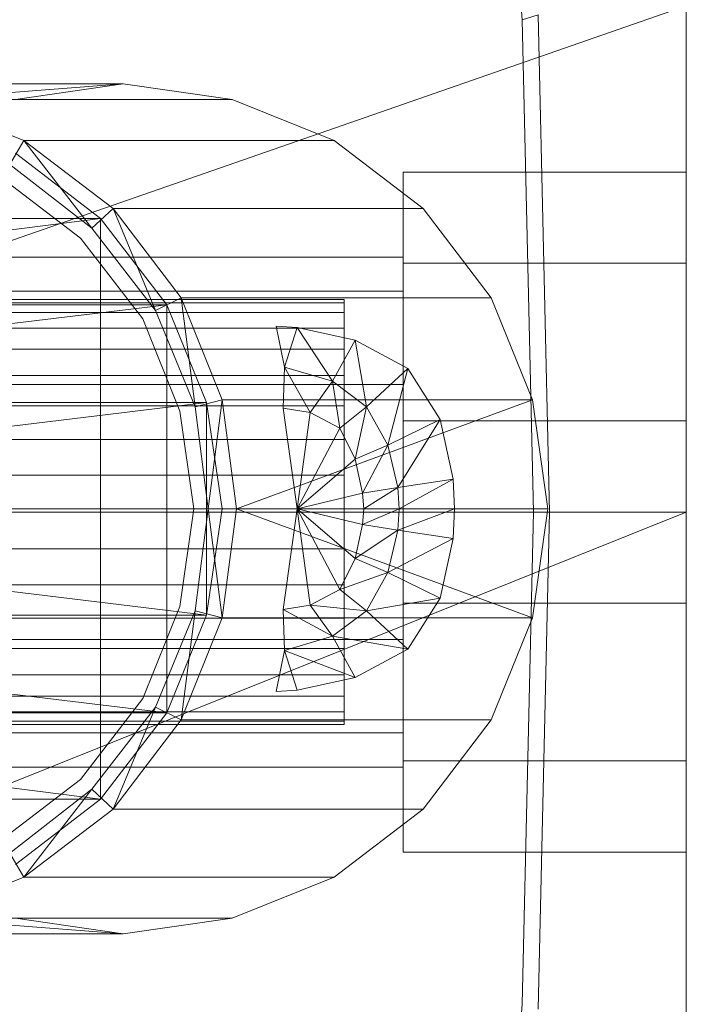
# Model space of a CAD drawing. Header units: metres. Extents: x 391.1 to 430.4, y 12.7 to 29.8.
# Tile 96 of 208: x 405.6893 to 405.7364, y 26.3581 to 26.4276. Entities that reach past the tile are written whole.
import ezdxf

# ---------------------------------------------------------------- set-up
doc = ezdxf.new("R2010")
doc.units = ezdxf.units.M
doc.layers.add('02_MOBILIARIO', color=7, linetype='Continuous', lineweight=18)
doc.layers.add('A-DETL-____-MBND', color=7, linetype='Continuous', lineweight=18)

# ---------------------------------------------------------------- blocks, each defined once
blk = doc.blocks.new('Family - Rentamans PB-155578-02_SAN_P0')
at = {"layer": 'A-DETL-____-MBND', "color": 253, "true_color": 0xaaaaaa}
for p, q in [((0.265, 0.004061), (0.265, 0.361455)), ((0.250628, 0.255995), (0.253407, 0.217509)), ((0.162272, 0.182758), (0.265, 0.218497)), ((0.265, 0.182758), (0.265, 0.218497)), ((0.253407, 0.217509), (0.254536, 0.217856)), ((0.254536, 0.217856), (0.255347, 0.182758)), ((0.253407, 0.217509), (0.25421, 0.182758)), ((0.203229, 0.212986), (0.225229, 0.212986)), ((0.211028, 0.211886), (0.225229, 0.212986)), ((0.225229, 0.212986), (0.217628, 0.211886)), ((0.232928, 0.211886), (0.225229, 0.212986)), ((0.211028, 0.211886), (0.232928, 0.211886)), ((0.211028, 0.211886), (0.218229, 0.208986)), ((0.240128, 0.208986), (0.232928, 0.211886)), ((0.217229, 0.207287), (0.218229, 0.208986)), ((0.218229, 0.208986), (0.240128, 0.208986)), ((0.218229, 0.208986), (0.224528, 0.204186)), ((0.223028, 0.202787), (0.218229, 0.208986)), ((0.246428, 0.204186), (0.240128, 0.208986)), ((0.223628, 0.203486), (0.217628, 0.208087)), ((0.223628, 0.203486), (0.217628, 0.208087)), ((0.223628, 0.203486), (0.217628, 0.208087)), ((0.217229, 0.207287), (0.223028, 0.202787)), ((0.217229, 0.207287), (0.223028, 0.202787)), ((0.245, 0.200327), (0.245, 0.206758)), ((0.245, 0.206758), (0.245, 0.200327)), ((0.245, 0.206758), (0.265, 0.206758)), ((0.245, 0.206758), (0.265, 0.206758)), ((0.265, 0.206758), (0.265, 0.200327)), ((0.265, 0.200327), (0.265, 0.206758)), ((0.222229, 0.202087), (0.216628, 0.206386)), ((0.216628, 0.206386), (0.222229, 0.202087)), ((0.223028, 0.202787), (0.224528, 0.204186)), ((0.224528, 0.204186), (0.246428, 0.204186)), ((0.224528, 0.204186), (0.229328, 0.197886)), ((0.227528, 0.196986), (0.224528, 0.204186)), ((0.251229, 0.197886), (0.246428, 0.204186)), ((0.175229, 0.197386), (0.223628, 0.203486)), ((0.182729, 0.203486), (0.223628, 0.203486)), ((0.223628, 0.162486), (0.223628, 0.203486)), ((0.228328, 0.197386), (0.223628, 0.203486)), ((0.228328, 0.197386), (0.223628, 0.203486)), ((0.228328, 0.197386), (0.223628, 0.203486)), ((0.223028, 0.202787), (0.227528, 0.196986)), ((0.223028, 0.202787), (0.227528, 0.196986)), ((0.226628, 0.196386), (0.222229, 0.202087)), ((0.222229, 0.202087), (0.226628, 0.196386)), ((0.245, 0.200758), (0.150299, 0.200758)), ((0.245, 0.198347), (0.245, 0.200758)), ((0.245, 0.200758), (0.245, 0.198347)), ((0.245, 0.189189), (0.245, 0.200327)), ((0.245, 0.200327), (0.245, 0.189189)), ((0.265, 0.200327), (0.245, 0.200327)), ((0.245, 0.200327), (0.265, 0.200327)), ((0.265, 0.189189), (0.265, 0.200327)), ((0.265, 0.200327), (0.265, 0.189189)), ((0.159299, 0.198347), (0.245, 0.198347)), ((0.245, 0.198347), (0.159299, 0.198347)), ((0.245, 0.191758), (0.245, 0.198347)), ((0.245, 0.198347), (0.245, 0.191758)), ((0.240838, 0.19753), (0.191025, 0.19753)), ((0.240838, 0.197758), (0.191066, 0.197758)), ((0.240838, 0.19753), (0.191124, 0.19753)), ((0.227528, 0.196986), (0.229328, 0.197886)), ((0.229328, 0.197886), (0.251229, 0.197886)), ((0.229328, 0.197886), (0.232229, 0.190686)), ((0.230328, 0.190186), (0.229328, 0.197886)), ((0.240838, 0.19753), (0.240838, 0.197758)), ((0.240838, 0.197758), (0.240838, 0.19753)), ((0.240838, 0.196854), (0.240838, 0.19753)), ((0.240838, 0.19753), (0.240838, 0.196854)), ((0.254128, 0.190686), (0.251229, 0.197886)), ((0.171229, 0.190486), (0.228328, 0.197386)), ((0.175229, 0.197386), (0.228328, 0.197386)), ((0.240838, 0.196854), (0.191002, 0.196854)), ((0.240838, 0.196854), (0.191198, 0.196854)), ((0.227528, 0.196986), (0.230328, 0.190186)), ((0.227528, 0.196986), (0.230328, 0.190186)), ((0.228328, 0.168587), (0.228328, 0.197386)), ((0.231128, 0.190486), (0.228328, 0.197386)), ((0.231128, 0.190486), (0.228328, 0.197386)), ((0.231128, 0.190486), (0.228328, 0.197386)), ((0.240838, 0.195748), (0.240838, 0.196854)), ((0.240838, 0.196854), (0.240838, 0.195748)), ((0.229229, 0.189886), (0.226628, 0.196386)), ((0.226628, 0.196386), (0.229229, 0.189886)), ((0.19099, 0.195748), (0.240838, 0.195748)), ((0.240838, 0.195748), (0.191285, 0.195748)), ((0.236028, 0.195886), (0.237528, 0.195787)), ((0.236628, 0.192986), (0.236028, 0.195886)), ((0.236028, 0.195886), (0.237528, 0.195787)), ((0.236628, 0.192986), (0.237528, 0.195787)), ((0.240028, 0.191986), (0.237528, 0.195787)), ((0.237528, 0.195787), (0.241628, 0.194886)), ((0.237528, 0.195787), (0.241628, 0.194886)), ((0.240838, 0.195748), (0.240838, 0.194249)), ((0.240838, 0.195748), (0.240838, 0.194249)), ((0.240028, 0.191986), (0.241628, 0.194886)), ((0.242428, 0.190186), (0.241628, 0.194886)), ((0.241628, 0.194886), (0.245328, 0.192886)), ((0.241628, 0.194886), (0.245328, 0.192886)), ((0.190974, 0.194249), (0.240838, 0.194249)), ((0.240838, 0.194249), (0.191383, 0.194249)), ((0.240838, 0.194249), (0.240838, 0.1924)), ((0.240838, 0.194249), (0.240838, 0.1924)), ((0.236528, 0.190087), (0.236628, 0.192986)), ((0.238428, 0.189787), (0.236628, 0.192986)), ((0.236628, 0.192986), (0.240028, 0.191986)), ((0.242428, 0.190186), (0.245328, 0.192886)), ((0.243928, 0.187486), (0.245328, 0.192886)), ((0.245328, 0.192886), (0.247628, 0.189287)), ((0.245328, 0.192886), (0.247628, 0.189287)), ((0.240838, 0.1924), (0.190982, 0.1924)), ((0.240838, 0.1924), (0.191488, 0.1924)), ((0.238428, 0.189787), (0.240028, 0.191986)), ((0.240528, 0.188686), (0.240028, 0.191986)), ((0.240028, 0.191986), (0.242428, 0.190186)), ((0.240838, 0.1924), (0.240838, 0.190258)), ((0.240838, 0.1924), (0.240838, 0.190258)), ((0.245, 0.191758), (0.165887, 0.191758)), ((0.245, 0.191758), (0.165887, 0.191758)), ((0.245, 0.182758), (0.245, 0.191758)), ((0.245, 0.191758), (0.245, 0.182758)), ((0.169229, 0.182986), (0.231128, 0.190486)), ((0.171229, 0.190486), (0.231128, 0.190486)), ((0.230328, 0.190186), (0.232229, 0.190686)), ((0.231128, 0.175486), (0.231128, 0.190486)), ((0.232229, 0.182986), (0.231128, 0.190486)), ((0.232229, 0.182986), (0.231128, 0.190486)), ((0.232229, 0.182986), (0.231128, 0.190486)), ((0.231229, 0.182986), (0.232229, 0.190686)), ((0.232229, 0.190686), (0.254128, 0.190686)), ((0.232229, 0.190686), (0.233229, 0.182986)), ((0.233229, 0.182986), (0.254128, 0.190686)), ((0.255229, 0.182986), (0.254128, 0.190686)), ((0.240838, 0.190258), (0.191012, 0.190258)), ((0.240838, 0.190258), (0.191599, 0.190258)), ((0.230229, 0.182986), (0.229229, 0.189886)), ((0.229229, 0.189886), (0.230229, 0.182986)), ((0.230328, 0.190186), (0.231229, 0.182986)), ((0.230328, 0.190186), (0.231229, 0.182986)), ((0.236528, 0.190087), (0.238428, 0.189787)), ((0.237528, 0.182986), (0.236528, 0.190087)), ((0.237528, 0.182986), (0.238428, 0.189787)), ((0.238428, 0.189787), (0.240528, 0.188686)), ((0.240528, 0.188686), (0.242428, 0.190186)), ((0.240838, 0.190258), (0.240838, 0.187888)), ((0.240838, 0.190258), (0.240838, 0.187888)), ((0.241628, 0.186486), (0.242428, 0.190186)), ((0.242428, 0.190186), (0.243928, 0.187486)), ((0.243928, 0.187486), (0.247628, 0.189287)), ((0.247628, 0.189287), (0.244628, 0.184486)), ((0.245, 0.176327), (0.245, 0.189189)), ((0.245, 0.189189), (0.245, 0.176327)), ((0.245, 0.189189), (0.265, 0.189189)), ((0.245, 0.189189), (0.265, 0.189189)), ((0.247628, 0.189287), (0.248528, 0.185087)), ((0.247628, 0.189287), (0.248528, 0.185087)), ((0.265, 0.176327), (0.265, 0.189189)), ((0.265, 0.189189), (0.265, 0.176327)), ((0.237528, 0.182986), (0.240528, 0.188686)), ((0.240528, 0.188686), (0.241628, 0.186486)), ((0.240838, 0.187888), (0.191064, 0.187888)), ((0.240838, 0.187888), (0.19171, 0.187888)), ((0.240838, 0.187888), (0.240838, 0.185363)), ((0.240838, 0.187888), (0.240838, 0.185363)), ((0.241628, 0.186486), (0.243928, 0.187486)), ((0.242128, 0.184087), (0.243928, 0.187486)), ((0.243928, 0.187486), (0.244628, 0.184486)), ((0.237528, 0.182986), (0.241628, 0.186486)), ((0.241628, 0.186486), (0.242128, 0.184087)), ((0.240838, 0.185363), (0.191137, 0.185363)), ((0.191819, 0.185363), (0.240838, 0.185363)), ((0.240838, 0.185363), (0.240838, 0.182758)), ((0.240838, 0.185363), (0.240838, 0.182758)), ((0.244628, 0.184486), (0.248528, 0.185087)), ((0.248528, 0.185087), (0.244729, 0.182986)), ((0.248528, 0.185087), (0.248628, 0.182986)), ((0.248528, 0.185087), (0.248628, 0.182986)), ((0.242128, 0.184087), (0.244628, 0.184486)), ((0.244628, 0.184486), (0.242229, 0.182986)), ((0.244628, 0.184486), (0.244729, 0.182986)), ((0.237528, 0.182986), (0.242128, 0.184087)), ((0.242128, 0.184087), (0.242229, 0.182986)), ((0.169229, 0.182986), (0.232229, 0.182986)), ((0.169229, 0.182986), (0.231128, 0.175486)), ((0.230229, 0.182986), (0.229229, 0.176087)), ((0.229229, 0.176087), (0.230229, 0.182986)), ((0.231229, 0.182986), (0.230328, 0.175787)), ((0.231229, 0.182986), (0.230328, 0.175787)), ((0.231128, 0.175486), (0.232229, 0.182986)), ((0.231128, 0.175486), (0.232229, 0.182986)), ((0.231128, 0.175486), (0.232229, 0.182986)), ((0.231229, 0.182986), (0.233229, 0.182986)), ((0.231229, 0.182986), (0.232229, 0.175287)), ((0.232229, 0.175287), (0.233229, 0.182986)), ((0.233229, 0.182986), (0.255229, 0.182986)), ((0.233229, 0.182986), (0.254128, 0.175287)), ((0.236528, 0.175886), (0.237528, 0.182986)), ((0.242229, 0.182986), (0.237528, 0.182986)), ((0.242128, 0.181886), (0.237528, 0.182986)), ((0.241628, 0.179486), (0.237528, 0.182986)), ((0.240528, 0.177287), (0.237528, 0.182986)), ((0.238428, 0.176186), (0.237528, 0.182986)), ((0.242229, 0.182986), (0.242128, 0.181886)), ((0.244729, 0.182986), (0.242128, 0.181886)), ((0.244729, 0.182986), (0.242229, 0.182986)), ((0.244729, 0.182986), (0.244628, 0.181486)), ((0.248628, 0.182986), (0.244628, 0.181486)), ((0.248628, 0.182986), (0.244729, 0.182986)), ((0.248628, 0.182986), (0.248528, 0.180886)), ((0.248628, 0.182986), (0.248528, 0.180886)), ((0.254128, 0.175287), (0.255229, 0.182986)), ((0.162272, 0.141568), (0.265, 0.182758)), ((0.265, 0.182758), (0.162272, 0.182758)), ((0.245, 0.182758), (0.168299, 0.182758)), ((0.245, 0.182758), (0.168299, 0.182758)), ((0.240838, 0.182758), (0.191229, 0.182758)), ((0.191922, 0.182758), (0.240838, 0.182758)), ((0.240838, 0.182758), (0.240838, 0.180153)), ((0.240838, 0.182758), (0.240838, 0.180153)), ((0.245, 0.173758), (0.245, 0.182758)), ((0.245, 0.182758), (0.245, 0.173758)), ((0.25421, 0.182758), (0.253407, 0.148007)), ((0.25421, 0.182758), (0.255347, 0.182758)), ((0.255347, 0.182758), (0.254536, 0.14766)), ((0.265, 0.147019), (0.265, 0.182758)), ((0.242128, 0.181886), (0.241628, 0.179486)), ((0.244628, 0.181486), (0.241628, 0.179486)), ((0.244628, 0.181486), (0.242128, 0.181886)), ((0.244628, 0.181486), (0.243928, 0.178486)), ((0.248528, 0.180886), (0.244628, 0.181486)), ((0.248528, 0.180886), (0.243928, 0.178486)), ((0.248528, 0.180886), (0.247628, 0.176686)), ((0.248528, 0.180886), (0.247628, 0.176686)), ((0.240838, 0.180153), (0.191137, 0.180153)), ((0.240838, 0.180153), (0.191819, 0.180153)), ((0.240838, 0.180153), (0.240838, 0.177628)), ((0.240838, 0.180153), (0.240838, 0.177628)), ((0.241628, 0.179486), (0.240528, 0.177287)), ((0.243928, 0.178486), (0.241628, 0.179486)), ((0.243928, 0.178486), (0.240528, 0.177287)), ((0.243928, 0.178486), (0.242428, 0.175787)), ((0.247628, 0.176686), (0.243928, 0.178486)), ((0.240838, 0.177628), (0.191064, 0.177628)), ((0.240838, 0.177628), (0.19171, 0.177628)), ((0.240528, 0.177287), (0.238428, 0.176186)), ((0.242428, 0.175787), (0.240528, 0.177287)), ((0.240838, 0.177628), (0.240838, 0.175258)), ((0.240838, 0.177628), (0.240838, 0.175258)), ((0.247628, 0.176686), (0.242428, 0.175787)), ((0.247628, 0.176686), (0.245328, 0.173087)), ((0.247628, 0.176686), (0.245328, 0.173087)), ((0.229229, 0.176087), (0.226628, 0.169587)), ((0.226628, 0.169587), (0.229229, 0.176087)), ((0.238428, 0.176186), (0.236528, 0.175886)), ((0.240028, 0.173986), (0.236528, 0.175886)), ((0.236628, 0.172986), (0.236528, 0.175886)), ((0.242428, 0.175787), (0.238428, 0.176186)), ((0.240028, 0.173986), (0.238428, 0.176186)), ((0.245, 0.176327), (0.245, 0.165189)), ((0.245, 0.165189), (0.245, 0.176327)), ((0.245, 0.176327), (0.265, 0.176327)), ((0.245, 0.176327), (0.265, 0.176327)), ((0.265, 0.165189), (0.265, 0.176327)), ((0.265, 0.176327), (0.265, 0.165189)), ((0.171229, 0.175486), (0.231128, 0.175486)), ((0.171229, 0.175486), (0.228328, 0.168587)), ((0.240838, 0.175258), (0.191012, 0.175258)), ((0.240838, 0.175258), (0.191599, 0.175258)), ((0.230328, 0.175787), (0.227528, 0.168986)), ((0.230328, 0.175787), (0.227528, 0.168986)), ((0.228328, 0.168587), (0.231128, 0.175486)), ((0.228328, 0.168587), (0.231128, 0.175486)), ((0.228328, 0.168587), (0.231128, 0.175486)), ((0.230328, 0.175787), (0.229328, 0.168087)), ((0.232229, 0.175287), (0.229328, 0.168087)), ((0.230328, 0.175787), (0.232229, 0.175287)), ((0.232229, 0.175287), (0.254128, 0.175287)), ((0.242428, 0.175787), (0.240028, 0.173986)), ((0.240838, 0.175258), (0.240838, 0.173116)), ((0.240838, 0.175258), (0.240838, 0.173116)), ((0.245328, 0.173087), (0.242428, 0.175787)), ((0.251229, 0.168087), (0.254128, 0.175287)), ((0.240028, 0.173986), (0.236628, 0.172986)), ((0.245328, 0.173087), (0.240028, 0.173986)), ((0.241628, 0.171087), (0.240028, 0.173986)), ((0.245, 0.173758), (0.165887, 0.173758)), ((0.245, 0.173758), (0.165887, 0.173758)), ((0.240838, 0.173116), (0.190982, 0.173116)), ((0.240838, 0.173116), (0.191488, 0.173116)), ((0.240838, 0.173116), (0.240838, 0.171267)), ((0.240838, 0.173116), (0.240838, 0.171267)), ((0.245328, 0.173087), (0.241628, 0.171087)), ((0.245328, 0.173087), (0.241628, 0.171087)), ((0.245, 0.173758), (0.245, 0.16717)), ((0.245, 0.16717), (0.245, 0.173758)), ((0.236028, 0.170087), (0.236628, 0.172986)), ((0.241628, 0.171087), (0.236628, 0.172986)), ((0.237528, 0.170186), (0.236628, 0.172986)), ((0.240838, 0.171267), (0.190974, 0.171267)), ((0.240838, 0.171267), (0.191383, 0.171267)), ((0.241628, 0.171087), (0.237528, 0.170186)), ((0.241628, 0.171087), (0.237528, 0.170186)), ((0.240838, 0.171267), (0.240838, 0.169768)), ((0.240838, 0.171267), (0.240838, 0.169768)), ((0.240838, 0.169768), (0.19099, 0.169768)), ((0.240838, 0.169768), (0.191285, 0.169768)), ((0.237528, 0.170186), (0.236028, 0.170087)), ((0.237528, 0.170186), (0.236028, 0.170087)), ((0.240838, 0.169768), (0.240838, 0.168663)), ((0.240838, 0.168663), (0.240838, 0.169768)), ((0.226628, 0.169587), (0.222229, 0.163886)), ((0.222229, 0.163886), (0.226628, 0.169587)), ((0.227528, 0.168986), (0.223028, 0.163186)), ((0.227528, 0.168986), (0.223028, 0.163186)), ((0.227528, 0.168986), (0.224528, 0.161787)), ((0.227528, 0.168986), (0.229328, 0.168087)), ((0.175229, 0.168587), (0.228328, 0.168587)), ((0.175229, 0.168587), (0.223628, 0.162486)), ((0.240838, 0.168663), (0.191002, 0.168663)), ((0.240838, 0.168663), (0.191198, 0.168663)), ((0.223628, 0.162486), (0.228328, 0.168587)), ((0.223628, 0.162486), (0.228328, 0.168587)), ((0.223628, 0.162486), (0.228328, 0.168587)), ((0.240838, 0.168663), (0.240838, 0.167986)), ((0.240838, 0.167986), (0.240838, 0.168663)), ((0.240838, 0.167986), (0.191025, 0.167986)), ((0.240838, 0.167758), (0.191066, 0.167758)), ((0.240838, 0.167986), (0.191124, 0.167986)), ((0.229328, 0.168087), (0.224528, 0.161787)), ((0.229328, 0.168087), (0.251229, 0.168087)), ((0.240838, 0.167986), (0.240838, 0.167758)), ((0.240838, 0.167758), (0.240838, 0.167986)), ((0.246428, 0.161787), (0.251229, 0.168087)), ((0.245, 0.16717), (0.159299, 0.16717)), ((0.245, 0.16717), (0.159299, 0.16717)), ((0.245, 0.16717), (0.245, 0.164758)), ((0.245, 0.164758), (0.245, 0.16717)), ((0.245, 0.164758), (0.150299, 0.164758)), ((0.245, 0.165189), (0.245, 0.158758)), ((0.245, 0.158758), (0.245, 0.165189)), ((0.245, 0.165189), (0.265, 0.165189)), ((0.245, 0.165189), (0.265, 0.165189)), ((0.265, 0.158758), (0.265, 0.165189)), ((0.265, 0.165189), (0.265, 0.158758)), ((0.222229, 0.163886), (0.216628, 0.159587)), ((0.216628, 0.159587), (0.222229, 0.163886)), ((0.223028, 0.163186), (0.217229, 0.158686)), ((0.223028, 0.163186), (0.217229, 0.158686)), ((0.218229, 0.156986), (0.223028, 0.163186)), ((0.224528, 0.161787), (0.223028, 0.163186)), ((0.182729, 0.162486), (0.223628, 0.162486)), ((0.217628, 0.157886), (0.223628, 0.162486)), ((0.217628, 0.157886), (0.223628, 0.162486)), ((0.217628, 0.157886), (0.223628, 0.162486)), ((0.224528, 0.161787), (0.218229, 0.156986)), ((0.224528, 0.161787), (0.246428, 0.161787)), ((0.240128, 0.156986), (0.246428, 0.161787)), ((0.218229, 0.156986), (0.217229, 0.158686)), ((0.245, 0.158758), (0.265, 0.158758)), ((0.245, 0.158758), (0.265, 0.158758)), ((0.218229, 0.156986), (0.211028, 0.154087)), ((0.240128, 0.156986), (0.218229, 0.156986)), ((0.232928, 0.154087), (0.240128, 0.156986)), ((0.225229, 0.152986), (0.211028, 0.154087)), ((0.232928, 0.154087), (0.211028, 0.154087)), ((0.217628, 0.154087), (0.225229, 0.152986)), ((0.225229, 0.152986), (0.232928, 0.154087)), ((0.225229, 0.152986), (0.203229, 0.152986)), ((0.253407, 0.148007), (0.250627, 0.109521))]:
    blk.add_line(p, q, dxfattribs=at)
blk = doc.blocks.new('LONDR55-XX_ZZ-ARQ-CAA-M3D-Londres55_ifc-1-02_SAN_P0')
at = {"layer": '02_MOBILIARIO', "color": 253, "lineweight": 18, "true_color": 0xaaaaaa}
blk.add_blockref('Family - Rentamans PB-155578-02_SAN_P0', (405.471374, 26.210131), dxfattribs=at)

msp = doc.modelspace()

# ---------------------------------------------------------------- block references
at = {"lineweight": 5}
msp.add_blockref('LONDR55-XX_ZZ-ARQ-CAA-M3D-Londres55_ifc-1-02_SAN_P0', (0, 0), dxfattribs=at)

doc.saveas('drawing.dxf')
